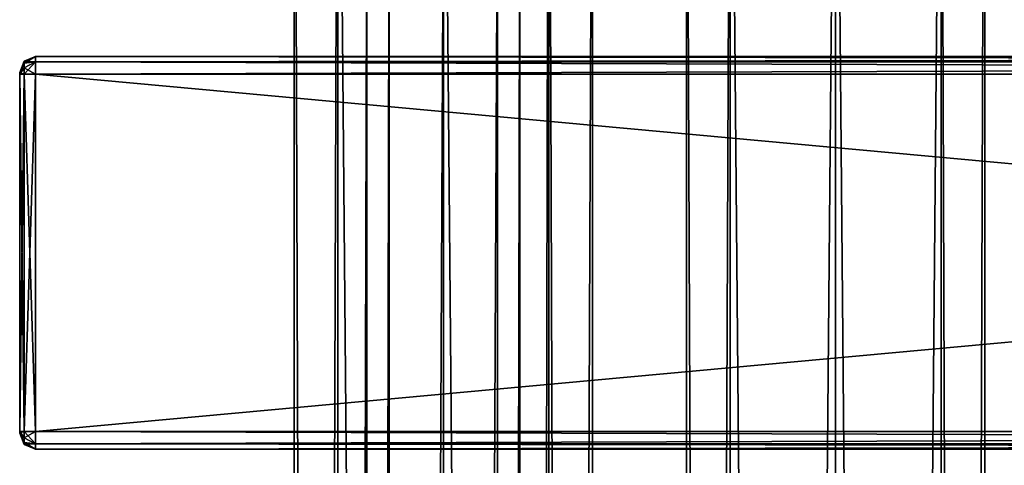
# Model space of a CAD drawing. Extents: x -65 to 446, y -88 to 1542.
# Tile 213 of 223: x -54 to 72, y 1413 to 1470. Entities that reach past the tile are written whole.
import ezdxf

# ---------------------------------------------------------------- set-up
doc = ezdxf.new("R2010")
doc.units = 0
doc.header["$LTSCALE"] = 74.25
for name, color, linetype in [('1048', 7, 'CONTINUOUS'), ('1050', 7, 'CONTINUOUS'), ('1051', 7, 'CONTINUOUS'), ('1052', 7, 'CONTINUOUS'), ('1053', 7, 'CONTINUOUS'), ('1054', 7, 'CONTINUOUS'), ('1055', 7, 'CONTINUOUS'), ('1056', 7, 'CONTINUOUS'), ('1057', 7, 'CONTINUOUS'), ('1058', 7, 'CONTINUOUS'), ('1059', 7, 'CONTINUOUS'), ('1060', 7, 'CONTINUOUS'), ('1061', 7, 'CONTINUOUS'), ('1062', 7, 'CONTINUOUS'), ('1063', 7, 'CONTINUOUS'), ('1064', 7, 'CONTINUOUS'), ('1065', 7, 'CONTINUOUS'), ('1154', 7, 'CONTINUOUS'), ('1155', 7, 'CONTINUOUS'), ('1186', 7, 'CONTINUOUS'), ('1187', 7, 'CONTINUOUS')]:
    doc.layers.add(name, color=color, linetype=linetype)

msp = doc.modelspace()

# ---------------------------------------------------------------- linework, layer by layer
at = {"layer": '1048', "color": 7, "linetype": 'CONTINUOUS'}
for points in [[(-54, 1463, 26.75), (-54, 1463, 21.25), (-54, 1462.93, 21.07), (-54, 1463, 26.75)], [(-54, 1463, 26.75), (-54, 1462.93, 21.07), (-54, 1462.93, 26.93), (-54, 1463, 26.75)], [(-54, 1462.93, 21.07), (-54, 1462.75, 21), (-54, 1462.93, 26.93), (-54, 1462.93, 21.07)], [(-54, 1462.75, 21), (-54, 1462.75, 27), (-54, 1462.93, 26.93), (-54, 1462.75, 21)], [(-54, 1462.75, 21), (-54, 1417.25, 21), (-54, 1462.75, 27), (-54, 1462.75, 21)], [(-54, 1417.25, 21), (-54, 1417.25, 27), (-54, 1462.75, 27), (-54, 1417.25, 21)], [(-54, 1417.25, 21), (-54, 1417.07, 21.07), (-54, 1417.25, 27), (-54, 1417.25, 21)], [(-54, 1417.07, 21.07), (-54, 1417.07, 26.93), (-54, 1417.25, 27), (-54, 1417.07, 21.07)], [(-54, 1417.07, 21.07), (-54, 1417, 21.25), (-54, 1417.07, 26.93), (-54, 1417.07, 21.07)], [(-54, 1417, 21.25), (-54, 1417, 26.75), (-54, 1417.07, 26.93), (-54, 1417, 21.25)]]:
    msp.add_3dface(points, dxfattribs=at)
at = {"layer": '1050', "color": 7, "linetype": 'CONTINUOUS'}
for points in [[(-52, 1465, 26.75), (-52, 1464.34, 28.34), (444, 1465, 26.75), (-52, 1465, 26.75)], [(444, 1465, 26.75), (-52, 1464.34, 28.34), (444, 1464.34, 28.34), (444, 1465, 26.75)], [(-52, 1464.34, 28.34), (-52, 1462.75, 29), (444, 1464.34, 28.34), (-52, 1464.34, 28.34)], [(444, 1464.34, 28.34), (-52, 1462.75, 29), (444, 1462.75, 29), (444, 1464.34, 28.34)]]:
    msp.add_3dface(points, dxfattribs=at)
at = {"layer": '1051', "color": 7, "linetype": 'CONTINUOUS'}
for points in [[(444, 1462.75, 29), (-52, 1462.75, 29), (444, 1417.25, 29), (444, 1462.75, 29)], [(-52, 1462.75, 29), (-52, 1417.25, 29), (444, 1417.25, 29), (-52, 1462.75, 29)]]:
    msp.add_3dface(points, dxfattribs=at)
at = {"layer": '1052', "color": 7, "linetype": 'CONTINUOUS'}
for points in [[(444, 1417.25, 29), (-52, 1417.25, 29), (-52, 1415.66, 28.34), (444, 1417.25, 29)], [(444, 1417.25, 29), (-52, 1415.66, 28.34), (444, 1415.66, 28.34), (444, 1417.25, 29)], [(-52, 1415.66, 28.34), (-52, 1415, 26.75), (444, 1415.66, 28.34), (-52, 1415.66, 28.34)], [(444, 1415.66, 28.34), (-52, 1415, 26.75), (444, 1415, 26.75), (444, 1415.66, 28.34)]]:
    msp.add_3dface(points, dxfattribs=at)
at = {"layer": '1053', "color": 7, "linetype": 'CONTINUOUS'}
for points in [[(444, 1415, 26.75), (-52, 1415, 26.75), (444, 1415, 21.25), (444, 1415, 26.75)], [(-52, 1415, 26.75), (-52, 1415, 21.25), (444, 1415, 21.25), (-52, 1415, 26.75)]]:
    msp.add_3dface(points, dxfattribs=at)
at = {"layer": '1054', "color": 7, "linetype": 'CONTINUOUS'}
for points in [[(-52, 1415.66, 19.66), (-52, 1417.25, 19), (444, 1415.66, 19.66), (-52, 1415.66, 19.66)], [(444, 1415.66, 19.66), (-52, 1417.25, 19), (444, 1417.25, 19), (444, 1415.66, 19.66)], [(444, 1415, 21.25), (-52, 1415, 21.25), (-52, 1415.66, 19.66), (444, 1415, 21.25)], [(444, 1415, 21.25), (-52, 1415.66, 19.66), (444, 1415.66, 19.66), (444, 1415, 21.25)]]:
    msp.add_3dface(points, dxfattribs=at)
at = {"layer": '1055', "color": 7, "linetype": 'CONTINUOUS'}
for points in [[(444, 1417.25, 19), (-52, 1417.25, 19), (444, 1462.75, 19), (444, 1417.25, 19)], [(-52, 1417.25, 19), (-52, 1462.75, 19), (444, 1462.75, 19), (-52, 1417.25, 19)]]:
    msp.add_3dface(points, dxfattribs=at)
at = {"layer": '1056', "color": 7, "linetype": 'CONTINUOUS'}
for points in [[(-52, 1464.34, 19.66), (-52, 1465, 21.25), (444, 1464.34, 19.66), (-52, 1464.34, 19.66)], [(444, 1464.34, 19.66), (-52, 1465, 21.25), (444, 1465, 21.25), (444, 1464.34, 19.66)], [(444, 1462.75, 19), (-52, 1462.75, 19), (-52, 1464.34, 19.66), (444, 1462.75, 19)], [(444, 1462.75, 19), (-52, 1464.34, 19.66), (444, 1464.34, 19.66), (444, 1462.75, 19)]]:
    msp.add_3dface(points, dxfattribs=at)
at = {"layer": '1057', "color": 7, "linetype": 'CONTINUOUS'}
for points in [[(-52, 1465, 26.75), (444, 1465, 26.75), (-52, 1465, 21.25), (-52, 1465, 26.75)], [(-52, 1465, 21.25), (444, 1465, 26.75), (444, 1465, 21.25), (-52, 1465, 21.25)]]:
    msp.add_3dface(points, dxfattribs=at)
at = {"layer": '1058', "color": 7, "linetype": 'CONTINUOUS'}
for points in [[(-52, 1464.34, 28.34), (-52, 1465, 26.75), (-53.41, 1464.19, 27.58), (-52, 1464.34, 28.34)], [(-52, 1465, 26.75), (-53.41, 1464.41, 26.75), (-53.41, 1464.19, 27.58), (-52, 1465, 26.75)], [(-53.41, 1464.41, 26.75), (-54, 1463, 26.75), (-54, 1462.93, 26.93), (-53.41, 1464.41, 26.75)], [(-53.41, 1464.41, 26.75), (-54, 1462.93, 26.93), (-53.41, 1464.19, 27.58), (-53.41, 1464.41, 26.75)], [(-53.41, 1464.19, 27.58), (-54, 1462.93, 26.93), (-53.41, 1463.58, 28.19), (-53.41, 1464.19, 27.58)], [(-54, 1462.75, 27), (-53.41, 1462.75, 28.41), (-53.41, 1463.58, 28.19), (-54, 1462.75, 27)], [(-54, 1462.93, 26.93), (-54, 1462.75, 27), (-53.41, 1463.58, 28.19), (-54, 1462.93, 26.93)], [(-52, 1462.75, 29), (-52, 1464.34, 28.34), (-53.41, 1462.75, 28.41), (-52, 1462.75, 29)], [(-53.41, 1462.75, 28.41), (-52, 1464.34, 28.34), (-53.41, 1463.58, 28.19), (-53.41, 1462.75, 28.41)], [(-52, 1464.34, 28.34), (-53.41, 1464.19, 27.58), (-53.41, 1463.58, 28.19), (-52, 1464.34, 28.34)]]:
    msp.add_3dface(points, dxfattribs=at)
at = {"layer": '1059', "color": 7, "linetype": 'CONTINUOUS'}
for points in [[(-54, 1417.25, 27), (-53.41, 1417.25, 28.41), (-54, 1462.75, 27), (-54, 1417.25, 27)], [(-54, 1462.75, 27), (-53.41, 1417.25, 28.41), (-53.41, 1462.75, 28.41), (-54, 1462.75, 27)], [(-52, 1417.25, 29), (-52, 1462.75, 29), (-53.41, 1462.75, 28.41), (-52, 1417.25, 29)], [(-53.41, 1417.25, 28.41), (-52, 1417.25, 29), (-53.41, 1462.75, 28.41), (-53.41, 1417.25, 28.41)]]:
    msp.add_3dface(points, dxfattribs=at)
at = {"layer": '1060', "color": 7, "linetype": 'CONTINUOUS'}
for points in [[(-54, 1417.25, 27), (-54, 1417.07, 26.93), (-53.41, 1417.25, 28.41), (-54, 1417.25, 27)], [(-53.41, 1417.25, 28.41), (-54, 1417.07, 26.93), (-53.41, 1416.42, 28.19), (-53.41, 1417.25, 28.41)], [(-54, 1417.07, 26.93), (-54, 1417, 26.75), (-53.41, 1415.81, 27.58), (-54, 1417.07, 26.93)], [(-53.41, 1416.42, 28.19), (-54, 1417.07, 26.93), (-53.41, 1415.81, 27.58), (-53.41, 1416.42, 28.19)], [(-54, 1417, 26.75), (-53.41, 1415.59, 26.75), (-53.41, 1415.81, 27.58), (-54, 1417, 26.75)], [(-52, 1415.66, 28.34), (-52, 1417.25, 29), (-53.41, 1416.42, 28.19), (-52, 1415.66, 28.34)], [(-52, 1417.25, 29), (-53.41, 1417.25, 28.41), (-53.41, 1416.42, 28.19), (-52, 1417.25, 29)], [(-52, 1415.66, 28.34), (-53.41, 1416.42, 28.19), (-53.41, 1415.81, 27.58), (-52, 1415.66, 28.34)], [(-53.41, 1415.59, 26.75), (-52, 1415.66, 28.34), (-53.41, 1415.81, 27.58), (-53.41, 1415.59, 26.75)], [(-52, 1415, 26.75), (-52, 1415.66, 28.34), (-53.41, 1415.59, 26.75), (-52, 1415, 26.75)]]:
    msp.add_3dface(points, dxfattribs=at)
at = {"layer": '1061', "color": 7, "linetype": 'CONTINUOUS'}
for points in [[(-54, 1417, 21.25), (-53.41, 1415.59, 21.25), (-54, 1417, 26.75), (-54, 1417, 21.25)], [(-54, 1417, 26.75), (-53.41, 1415.59, 21.25), (-53.41, 1415.59, 26.75), (-54, 1417, 26.75)], [(-52, 1415, 21.25), (-52, 1415, 26.75), (-53.41, 1415.59, 26.75), (-52, 1415, 21.25)], [(-53.41, 1415.59, 21.25), (-52, 1415, 21.25), (-53.41, 1415.59, 26.75), (-53.41, 1415.59, 21.25)]]:
    msp.add_3dface(points, dxfattribs=at)
at = {"layer": '1062', "color": 7, "linetype": 'CONTINUOUS'}
for points in [[(-54, 1417.25, 21), (-53.41, 1417.25, 19.59), (-53.41, 1416.42, 19.81), (-54, 1417.25, 21)], [(-54, 1417.07, 21.07), (-54, 1417.25, 21), (-53.41, 1416.42, 19.81), (-54, 1417.07, 21.07)], [(-54, 1417, 21.25), (-54, 1417.07, 21.07), (-53.41, 1415.59, 21.25), (-54, 1417, 21.25)], [(-53.41, 1415.59, 21.25), (-54, 1417.07, 21.07), (-53.41, 1415.81, 20.42), (-53.41, 1415.59, 21.25)], [(-53.41, 1415.81, 20.42), (-54, 1417.07, 21.07), (-53.41, 1416.42, 19.81), (-53.41, 1415.81, 20.42)], [(-52, 1417.25, 19), (-52, 1415.66, 19.66), (-53.41, 1417.25, 19.59), (-52, 1417.25, 19)], [(-53.41, 1417.25, 19.59), (-52, 1415.66, 19.66), (-53.41, 1416.42, 19.81), (-53.41, 1417.25, 19.59)], [(-52, 1415.66, 19.66), (-53.41, 1415.81, 20.42), (-53.41, 1416.42, 19.81), (-52, 1415.66, 19.66)], [(-52, 1415.66, 19.66), (-52, 1415, 21.25), (-53.41, 1415.81, 20.42), (-52, 1415.66, 19.66)], [(-52, 1415, 21.25), (-53.41, 1415.59, 21.25), (-53.41, 1415.81, 20.42), (-52, 1415, 21.25)]]:
    msp.add_3dface(points, dxfattribs=at)
at = {"layer": '1063', "color": 7, "linetype": 'CONTINUOUS'}
for points in [[(-54, 1462.75, 21), (-53.41, 1462.75, 19.59), (-54, 1417.25, 21), (-54, 1462.75, 21)], [(-54, 1417.25, 21), (-53.41, 1462.75, 19.59), (-53.41, 1417.25, 19.59), (-54, 1417.25, 21)], [(-52, 1462.75, 19), (-52, 1417.25, 19), (-53.41, 1417.25, 19.59), (-52, 1462.75, 19)], [(-53.41, 1462.75, 19.59), (-52, 1462.75, 19), (-53.41, 1417.25, 19.59), (-53.41, 1462.75, 19.59)]]:
    msp.add_3dface(points, dxfattribs=at)
at = {"layer": '1064', "color": 7, "linetype": 'CONTINUOUS'}
for points in [[(-52, 1465, 21.25), (-52, 1464.34, 19.66), (-53.41, 1464.41, 21.25), (-52, 1465, 21.25)], [(-54, 1463, 21.25), (-53.41, 1464.41, 21.25), (-53.41, 1464.19, 20.42), (-54, 1463, 21.25)], [(-54, 1462.93, 21.07), (-54, 1463, 21.25), (-53.41, 1464.19, 20.42), (-54, 1462.93, 21.07)], [(-53.41, 1463.58, 19.81), (-54, 1462.93, 21.07), (-53.41, 1464.19, 20.42), (-53.41, 1463.58, 19.81)], [(-53.41, 1462.75, 19.59), (-54, 1462.93, 21.07), (-53.41, 1463.58, 19.81), (-53.41, 1462.75, 19.59)], [(-53.41, 1464.41, 21.25), (-52, 1464.34, 19.66), (-53.41, 1464.19, 20.42), (-53.41, 1464.41, 21.25)], [(-52, 1464.34, 19.66), (-52, 1462.75, 19), (-53.41, 1463.58, 19.81), (-52, 1464.34, 19.66)], [(-52, 1464.34, 19.66), (-53.41, 1463.58, 19.81), (-53.41, 1464.19, 20.42), (-52, 1464.34, 19.66)], [(-52, 1462.75, 19), (-53.41, 1462.75, 19.59), (-53.41, 1463.58, 19.81), (-52, 1462.75, 19)], [(-54, 1462.75, 21), (-54, 1462.93, 21.07), (-53.41, 1462.75, 19.59), (-54, 1462.75, 21)]]:
    msp.add_3dface(points, dxfattribs=at)
at = {"layer": '1065', "color": 7, "linetype": 'CONTINUOUS'}
for points in [[(-52, 1465, 26.75), (-52, 1465, 21.25), (-53.41, 1464.41, 21.25), (-52, 1465, 26.75)], [(-52, 1465, 26.75), (-53.41, 1464.41, 21.25), (-53.41, 1464.41, 26.75), (-52, 1465, 26.75)], [(-54, 1463, 21.25), (-54, 1463, 26.75), (-53.41, 1464.41, 26.75), (-54, 1463, 21.25)], [(-53.41, 1464.41, 21.25), (-54, 1463, 21.25), (-53.41, 1464.41, 26.75), (-53.41, 1464.41, 21.25)]]:
    msp.add_3dface(points, dxfattribs=at)
at = {"layer": '1154', "color": 7, "linetype": 'CONTINUOUS'}
for points in [[(0, 2, 19), (13.44, 2, 13.44), (0, 1534, 19), (0, 2, 19)], [(0, 1534, 19), (13.44, 2, 13.44), (13.44, 1534, 13.44), (0, 1534, 19)], [(9.75, 40, -16.31), (9.75, 1496, -16.31), (13.44, 1534, -13.44), (9.75, 40, -16.31)], [(13.44, 2, -13.44), (9.75, 40, -16.31), (13.44, 1534, -13.44), (13.44, 2, -13.44)], [(19, 2), (13.44, 2, -13.44), (19, 1534), (19, 2)], [(19, 1534), (13.44, 2, -13.44), (13.44, 1534, -13.44), (19, 1534)], [(13.44, 2, 13.44), (19, 2), (13.44, 1534, 13.44), (13.44, 2, 13.44)], [(13.44, 1534, 13.44), (19, 2), (19, 1534), (13.44, 1534, 13.44)], [(6.91, 1489.12, -17.7), (9.75, 1496, -16.31), (6.91, 46.88, -17.7), (6.91, 1489.12, -17.7)], [(6.91, 46.88, -17.7), (9.75, 1496, -16.31), (9.75, 40, -16.31), (6.91, 46.88, -17.7)], [(0, 1486.25, -19), (6.91, 1489.12, -17.7), (0, 49.75, -19), (0, 1486.25, -19)], [(0, 49.75, -19), (6.91, 1489.12, -17.7), (6.91, 46.88, -17.7), (0, 49.75, -19)]]:
    msp.add_3dface(points, dxfattribs=at)
at = {"layer": '1155', "color": 7, "linetype": 'CONTINUOUS'}
for points in [[(-19, 1534), (-13.44, 1534, -13.44), (-19, 2), (-19, 1534)], [(-19, 2), (-13.44, 1534, -13.44), (-13.44, 2, -13.44), (-19, 2)], [(-13.44, 1534, 13.44), (-19, 1534), (-13.44, 2, 13.44), (-13.44, 1534, 13.44)], [(-13.44, 2, 13.44), (-19, 1534), (-19, 2), (-13.44, 2, 13.44)], [(0, 2, 19), (0, 1534, 19), (-13.44, 1534, 13.44), (0, 2, 19)], [(0, 2, 19), (-13.44, 1534, 13.44), (-13.44, 2, 13.44), (0, 2, 19)], [(-13.44, 1534, -13.44), (-9.75, 1496, -16.31), (-13.44, 2, -13.44), (-13.44, 1534, -13.44)], [(-13.44, 2, -13.44), (-9.75, 1496, -16.31), (-9.75, 40, -16.31), (-13.44, 2, -13.44)], [(-9.75, 1496, -16.31), (-6.91, 1489.12, -17.7), (-9.75, 40, -16.31), (-9.75, 1496, -16.31)], [(-9.75, 40, -16.31), (-6.91, 1489.12, -17.7), (-6.91, 46.88, -17.7), (-9.75, 40, -16.31)], [(-6.91, 1489.12, -17.7), (0, 1486.25, -19), (-6.91, 46.88, -17.7), (-6.91, 1489.12, -17.7)], [(0, 1486.25, -19), (0, 49.75, -19), (-6.91, 46.88, -17.7), (0, 1486.25, -19)]]:
    msp.add_3dface(points, dxfattribs=at)
at = {"layer": '1186', "color": 7, "linetype": 'CONTINUOUS'}
for points in [[(63.44, 1534, 13.44), (50, 1534, 19), (63.44, 2, 13.44), (63.44, 1534, 13.44)], [(63.44, 2, 13.44), (50, 1534, 19), (50, 2, 19), (63.44, 2, 13.44)], [(50, 1534, -19), (63.44, 1534, -13.44), (50, 2, -19), (50, 1534, -19)], [(50, 2, -19), (63.44, 1534, -13.44), (63.44, 2, -13.44), (50, 2, -19)], [(69, 1534), (63.44, 1534, 13.44), (69, 2), (69, 1534)], [(69, 2), (63.44, 1534, 13.44), (63.44, 2, 13.44), (69, 2)], [(63.44, 1534, -13.44), (69, 1534), (63.44, 2, -13.44), (63.44, 1534, -13.44)], [(63.44, 2, -13.44), (69, 1534), (69, 2), (63.44, 2, -13.44)]]:
    msp.add_3dface(points, dxfattribs=at)
at = {"layer": '1187', "color": 7, "linetype": 'CONTINUOUS'}
for points in [[(31, 1534), (36.56, 1534, -13.44), (31, 2), (31, 1534)], [(31, 2), (36.56, 1534, -13.44), (36.56, 2, -13.44), (31, 2)], [(36.56, 1534, 13.44), (31, 1534), (36.56, 2, 13.44), (36.56, 1534, 13.44)], [(36.56, 2, 13.44), (31, 1534), (31, 2), (36.56, 2, 13.44)], [(50, 2, 19), (50, 1534, 19), (36.56, 1534, 13.44), (50, 2, 19)], [(50, 1534, -19), (50, 2, -19), (36.56, 2, -13.44), (50, 1534, -19)], [(36.56, 1534, -13.44), (50, 1534, -19), (36.56, 2, -13.44), (36.56, 1534, -13.44)], [(50, 2, 19), (36.56, 1534, 13.44), (36.56, 2, 13.44), (50, 2, 19)]]:
    msp.add_3dface(points, dxfattribs=at)

doc.saveas('drawing.dxf')
